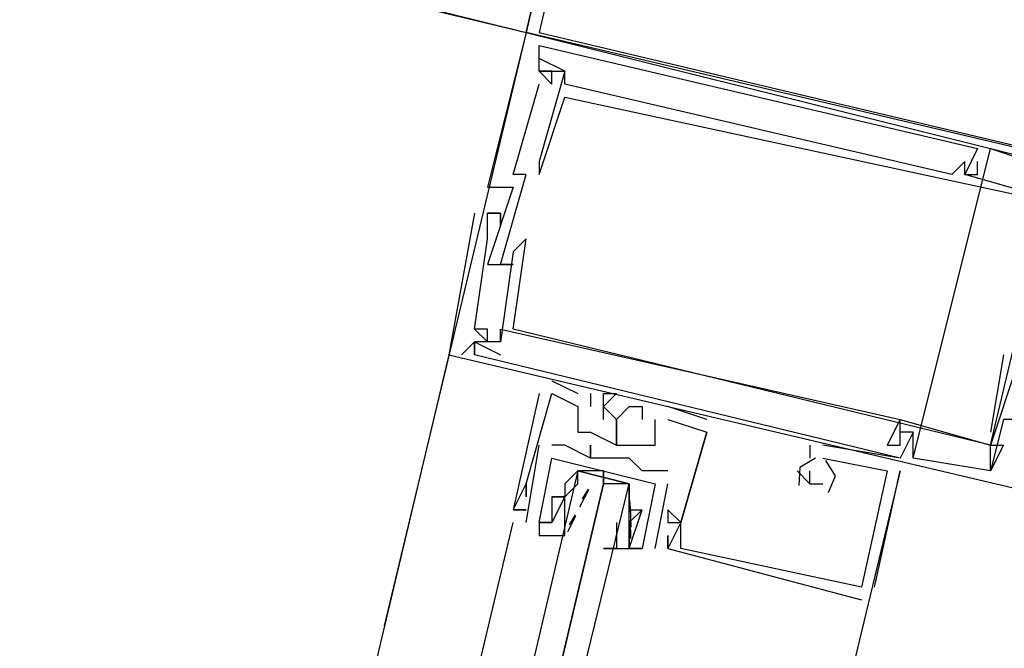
# Model space of a CAD drawing. Header units: feet. Extents: x -79 to 198, y -22 to 181.
# Tile 234 of 256: x 116.343 to 117.361, y 143.061 to 143.711. Entities that reach past the tile are written whole.
import ezdxf

# ---------------------------------------------------------------- set-up
doc = ezdxf.new("R2010")
doc.units = ezdxf.units.FT
doc.layers.add('A-LINEA', color=7, linetype='CONTINUOUS')

msp = doc.modelspace()

# ---------------------------------------------------------------- linework, layer by layer
at = {"layer": 'A-LINEA'}
for p, q in [((116.3733, 143.8178), (116.8667, 143.6978)), ((116.8667, 143.6978), (116.72, 143.0844)), ((116.8667, 143.6978), (116.8667, 143.6978)), ((116.8667, 143.6978), (116.8667, 143.6978)), ((116.8667, 143.6978), (116.8667, 143.6978)), ((116.8667, 143.6978), (116.8667, 143.6978)), ((116.8667, 143.6978), (116.8667, 143.6978)), ((116.8667, 143.6978), (116.8667, 143.6978)), ((116.88, 143.6844), (116.88, 143.6844)), ((116.88, 143.6844), (116.88, 143.6844)), ((116.88, 143.6844), (116.88, 143.6844)), ((116.88, 143.6711), (116.88, 143.6711)), ((116.88, 143.6711), (116.88, 143.6711)), ((116.88, 143.6711), (116.88, 143.6711)), ((116.88, 143.6578), (116.88, 143.6578)), ((116.88, 143.6578), (116.88, 143.6578)), ((116.88, 143.6578), (116.88, 143.6578)), ((116.88, 143.6578), (116.88, 143.6578)), ((116.88, 143.6578), (116.88, 143.6578)), ((116.88, 143.6578), (116.88, 143.6578)), ((116.88, 143.6578), (116.88, 143.6578)), ((116.88, 143.6578), (116.88, 143.6578)), ((116.88, 143.6578), (116.88, 143.6578)), ((116.8933, 143.6578), (116.8933, 143.6578)), ((116.8933, 143.6578), (116.8933, 143.6578)), ((116.8933, 143.6578), (116.8933, 143.6578)), ((116.9067, 143.6578), (116.9067, 143.6578)), ((116.9067, 143.6578), (116.9067, 143.6578)), ((116.9067, 143.6578), (116.9067, 143.6578)), ((116.9067, 143.6578), (116.9067, 143.6578)), ((116.9067, 143.6578), (116.9067, 143.6578)), ((116.9067, 143.6578), (116.9067, 143.6578)), ((116.88, 143.6444), (116.88, 143.6444)), ((116.88, 143.6444), (116.88, 143.6444)), ((116.88, 143.6444), (116.88, 143.6444)), ((116.8933, 143.6444), (116.8933, 143.6444)), ((116.8933, 143.6444), (116.8933, 143.6444)), ((116.8933, 143.6444), (116.8933, 143.6444)), ((116.9067, 143.6444), (116.9067, 143.6444)), ((116.9067, 143.6444), (116.9067, 143.6444)), ((116.9067, 143.6444), (116.9067, 143.6444)), ((116.9067, 143.6311), (116.9067, 143.6311)), ((116.9067, 143.6311), (116.9067, 143.6311)), ((116.9067, 143.6311), (116.9067, 143.6311)), ((117.2667, 143.2578), (117.3467, 143.5778)), ((117.2667, 143.2578), (117.3467, 143.5778)), ((117.2667, 143.2578), (117.3467, 143.5778)), ((117.3333, 143.5778), (117.3333, 143.5778)), ((117.3333, 143.5778), (117.3333, 143.5778)), ((117.3333, 143.5778), (117.3333, 143.5778)), ((117.3467, 143.5778), (117.3467, 143.5778)), ((117.3467, 143.5778), (117.3467, 143.5778)), ((117.3467, 143.5778), (117.3467, 143.5778)), ((116.88, 143.5644), (116.88, 143.5644)), ((116.88, 143.5644), (116.88, 143.5644)), ((116.88, 143.5644), (116.88, 143.5644)), ((117.32, 143.5644), (117.32, 143.5644)), ((117.32, 143.5644), (117.32, 143.5644)), ((117.32, 143.5644), (117.32, 143.5644)), ((117.32, 143.5644), (117.32, 143.5644)), ((117.32, 143.5644), (117.32, 143.5644)), ((117.32, 143.5644), (117.32, 143.5644)), ((117.3333, 143.5644), (117.3333, 143.5644)), ((117.3333, 143.5644), (117.3333, 143.5644)), ((117.3333, 143.5644), (117.3333, 143.5644)), ((117.3467, 143.5644), (117.3467, 143.5644)), ((117.3467, 143.5644), (117.3467, 143.5644)), ((117.3467, 143.5644), (117.3467, 143.5644)), ((116.8533, 143.5511), (116.8533, 143.5511)), ((116.8533, 143.5511), (116.8533, 143.5511)), ((116.8533, 143.5511), (116.8533, 143.5511)), ((116.8667, 143.5511), (116.8667, 143.5511)), ((116.8667, 143.5511), (116.8667, 143.5511)), ((116.8667, 143.5511), (116.8667, 143.5511)), ((116.88, 143.5511), (116.88, 143.5511)), ((116.88, 143.5511), (116.88, 143.5511)), ((116.88, 143.5511), (116.88, 143.5511)), ((117.3067, 143.5511), (117.3067, 143.5511)), ((117.3067, 143.5511), (117.3067, 143.5511)), ((117.3067, 143.5511), (117.3067, 143.5511)), ((117.32, 143.5511), (117.32, 143.5511)), ((117.32, 143.5511), (117.32, 143.5511)), ((117.32, 143.5511), (117.32, 143.5511)), ((117.32, 143.5511), (117.32, 143.5511)), ((117.32, 143.5511), (117.32, 143.5511)), ((117.32, 143.5511), (117.32, 143.5511)), ((117.32, 143.5511), (117.32, 143.5511)), ((117.32, 143.5511), (117.32, 143.5511)), ((117.32, 143.5511), (117.32, 143.5511)), ((117.3333, 143.5511), (117.3333, 143.5511)), ((117.3333, 143.5511), (117.3333, 143.5511)), ((117.3333, 143.5511), (117.3333, 143.5511)), ((116.8267, 143.5378), (116.8267, 143.5378)), ((116.8267, 143.5378), (116.8267, 143.5378)), ((116.8267, 143.5378), (116.8267, 143.5378)), ((116.8533, 143.5378), (116.8533, 143.5378)), ((116.8533, 143.5378), (116.8533, 143.5378)), ((116.8533, 143.5378), (116.8533, 143.5378)), ((116.8133, 143.5111), (116.8133, 143.5111)), ((116.8133, 143.5111), (116.8133, 143.5111)), ((116.8133, 143.5111), (116.8133, 143.5111)), ((116.8267, 143.5111), (116.8267, 143.5111)), ((116.8267, 143.5111), (116.8267, 143.5111)), ((116.8267, 143.5111), (116.8267, 143.5111)), ((116.8267, 143.5111), (116.8267, 143.5111)), ((116.8267, 143.5111), (116.8267, 143.5111)), ((116.8267, 143.5111), (116.8267, 143.5111)), ((116.84, 143.5111), (116.84, 143.5111)), ((116.84, 143.5111), (116.84, 143.5111)), ((116.84, 143.5111), (116.84, 143.5111)), ((116.84, 143.5111), (116.84, 143.5111)), ((116.84, 143.5111), (116.84, 143.5111)), ((116.84, 143.5111), (116.84, 143.5111)), ((116.84, 143.4978), (116.84, 143.4978)), ((116.84, 143.4978), (116.84, 143.4978)), ((116.84, 143.4978), (116.84, 143.4978)), ((116.8267, 143.4844), (116.8267, 143.4844)), ((116.8267, 143.4844), (116.8267, 143.4844)), ((116.8267, 143.4844), (116.8267, 143.4844)), ((116.8667, 143.4844), (116.8667, 143.4844)), ((116.8667, 143.4844), (116.8667, 143.4844)), ((116.8667, 143.4844), (116.8667, 143.4844)), ((116.8533, 143.4711), (116.8533, 143.4711)), ((116.8533, 143.4711), (116.8533, 143.4711)), ((116.8533, 143.4711), (116.8533, 143.4711)), ((116.8267, 143.4578), (116.8267, 143.4578)), ((116.8267, 143.4578), (116.8267, 143.4578)), ((116.8267, 143.4578), (116.8267, 143.4578)), ((116.84, 143.4578), (116.84, 143.4578)), ((116.84, 143.4578), (116.84, 143.4578)), ((116.84, 143.4578), (116.84, 143.4578)), ((116.8533, 143.4578), (116.8533, 143.4578)), ((116.8533, 143.4578), (116.8533, 143.4578)), ((116.8533, 143.4578), (116.8533, 143.4578)), ((116.8533, 143.4578), (116.8533, 143.4578)), ((116.8533, 143.4578), (116.8533, 143.4578)), ((116.8533, 143.4578), (116.8533, 143.4578)), ((116.8133, 143.3911), (116.8133, 143.3911)), ((116.8133, 143.3911), (116.8133, 143.3911)), ((116.8133, 143.3911), (116.8133, 143.3911)), ((116.8133, 143.3911), (116.8133, 143.3911)), ((116.8133, 143.3911), (116.8133, 143.3911)), ((116.8133, 143.3911), (116.8133, 143.3911)), ((116.8267, 143.3911), (116.8267, 143.3911)), ((116.8267, 143.3911), (116.8267, 143.3911)), ((116.8267, 143.3911), (116.8267, 143.3911)), ((116.84, 143.3911), (116.84, 143.3911)), ((116.84, 143.3911), (116.84, 143.3911)), ((116.84, 143.3911), (116.84, 143.3911)), ((116.8533, 143.3911), (116.8533, 143.3911)), ((116.8533, 143.3911), (116.8533, 143.3911)), ((116.8533, 143.3911), (116.8533, 143.3911)), ((116.8, 143.3644), (116.8133, 143.3778)), ((116.8, 143.3644), (116.8133, 143.3778)), ((116.8, 143.3644), (116.8133, 143.3778)), ((116.8133, 143.3778), (116.8133, 143.3778)), ((116.8133, 143.3778), (116.8133, 143.3778)), ((116.8133, 143.3778), (116.8133, 143.3778)), ((116.8133, 143.3778), (116.8133, 143.3778)), ((116.8133, 143.3778), (116.8133, 143.3778)), ((116.8133, 143.3778), (116.8133, 143.3778)), ((116.8133, 143.3778), (116.8133, 143.3778)), ((116.8133, 143.3778), (116.8133, 143.3778)), ((116.8133, 143.3778), (116.8133, 143.3778)), ((116.8267, 143.3778), (116.8267, 143.3778)), ((116.8267, 143.3778), (116.8267, 143.3778)), ((116.8267, 143.3778), (116.8267, 143.3778)), ((116.84, 143.3778), (116.84, 143.3778)), ((116.84, 143.3778), (116.84, 143.3778)), ((116.84, 143.3778), (116.84, 143.3778)), ((116.84, 143.3778), (116.84, 143.3778)), ((116.84, 143.3778), (116.84, 143.3778)), ((116.84, 143.3778), (116.84, 143.3778)), ((116.7867, 143.3644), (115.0533, 136.0711)), ((116.7867, 143.3644), (116.7867, 143.3644)), ((116.7867, 143.3644), (116.7867, 143.3644)), ((116.7867, 143.3644), (116.7867, 143.3644)), ((116.8, 143.3644), (116.8, 143.3644)), ((116.8, 143.3644), (116.8, 143.3644)), ((116.8, 143.3644), (116.8, 143.3644)), ((116.8133, 143.3644), (116.8133, 143.3644)), ((116.8133, 143.3644), (116.8133, 143.3644)), ((116.8133, 143.3644), (116.8133, 143.3644)), ((116.8133, 143.3644), (116.8133, 143.3644)), ((116.8133, 143.3644), (116.8133, 143.3644)), ((116.8133, 143.3644), (116.8133, 143.3644)), ((116.84, 143.3644), (116.84, 143.3644)), ((116.84, 143.3644), (116.84, 143.3644)), ((116.84, 143.3644), (116.84, 143.3644)), ((117.36, 143.3644), (117.3467, 143.2844)), ((117.36, 143.3644), (117.3467, 143.2844)), ((117.36, 143.3644), (117.3467, 143.2844)), ((117.36, 143.3644), (117.36, 143.3644)), ((117.36, 143.3644), (117.36, 143.3644)), ((117.36, 143.3644), (117.36, 143.3644)), ((116.8933, 143.3378), (116.8933, 143.3378)), ((116.8933, 143.3378), (116.8933, 143.3378)), ((116.8933, 143.3378), (116.8933, 143.3378)), ((116.88, 143.3244), (116.88, 143.3244)), ((116.88, 143.3244), (116.88, 143.3244)), ((116.88, 143.3244), (116.88, 143.3244)), ((116.8933, 143.3244), (116.8933, 143.3244)), ((116.8933, 143.3244), (116.8933, 143.3244)), ((116.8933, 143.3244), (116.8933, 143.3244)), ((116.8933, 143.3244), (116.8933, 143.3244)), ((116.8933, 143.3244), (116.8933, 143.3244)), ((116.8933, 143.3244), (116.8933, 143.3244)), ((116.92, 143.3244), (116.92, 143.3244)), ((116.92, 143.3244), (116.92, 143.3244)), ((116.92, 143.3244), (116.92, 143.3244)), ((116.9333, 143.3244), (116.9333, 143.3244)), ((116.9333, 143.3244), (116.9333, 143.3244)), ((116.9333, 143.3244), (116.9333, 143.3244)), ((116.9467, 143.3244), (116.9467, 143.3244)), ((116.9467, 143.3244), (116.9467, 143.3244)), ((116.9467, 143.3244), (116.9467, 143.3244)), ((116.96, 143.3244), (116.96, 143.3244)), ((116.96, 143.3244), (116.96, 143.3244)), ((116.96, 143.3244), (116.96, 143.3244)), ((116.92, 143.3111), (116.92, 143.3111)), ((116.92, 143.3111), (116.92, 143.3111)), ((116.92, 143.3111), (116.92, 143.3111)), ((116.9333, 143.3111), (116.9333, 143.3111)), ((116.9333, 143.3111), (116.9333, 143.3111)), ((116.9333, 143.3111), (116.9333, 143.3111)), ((116.9467, 143.3111), (116.9467, 143.3111)), ((116.9467, 143.3111), (116.9467, 143.3111)), ((116.9467, 143.3111), (116.9467, 143.3111)), ((116.9733, 143.3111), (116.9733, 143.3111)), ((116.9733, 143.3111), (116.9733, 143.3111)), ((116.9733, 143.3111), (116.9733, 143.3111)), ((116.9867, 143.3111), (116.9867, 143.3111)), ((116.9867, 143.3111), (116.9867, 143.3111)), ((116.9867, 143.3111), (116.9867, 143.3111)), ((117.0533, 143.2978), (117.0133, 143.3111)), ((117.0133, 143.3111), (117.0133, 143.3111)), ((117.0533, 143.2978), (117.0133, 143.3111)), ((117.0133, 143.3111), (117.0133, 143.3111)), ((117.0533, 143.2978), (117.0133, 143.3111)), ((117.0133, 143.3111), (117.0133, 143.3111)), ((116.9467, 143.2978), (116.9467, 143.2978)), ((116.9467, 143.2978), (116.9467, 143.2978)), ((116.9467, 143.2978), (116.9467, 143.2978)), ((116.96, 143.2978), (116.96, 143.2978)), ((116.96, 143.2978), (116.96, 143.2978)), ((116.96, 143.2978), (116.96, 143.2978)), ((116.9867, 143.2978), (116.9867, 143.2978)), ((116.9867, 143.2978), (116.9867, 143.2978)), ((116.9867, 143.2978), (116.9867, 143.2978)), ((117, 143.2844), (117, 143.2978)), ((117, 143.2978), (117, 143.2978)), ((117, 143.2978), (117, 143.2978)), ((117, 143.2844), (117, 143.2978)), ((117, 143.2978), (117, 143.2978)), ((117, 143.2978), (117, 143.2978)), ((117, 143.2844), (117, 143.2978)), ((117, 143.2978), (117, 143.2978)), ((117, 143.2978), (117, 143.2978)), ((117.0133, 143.2978), (117.0133, 143.2978)), ((117.0133, 143.2978), (117.0133, 143.2978)), ((117.0133, 143.2978), (117.0133, 143.2978)), ((117.0133, 143.2978), (117.0133, 143.2978)), ((117.0133, 143.2978), (117.0133, 143.2978)), ((117.0133, 143.2978), (117.0133, 143.2978)), ((117.0533, 143.2978), (117.0533, 143.2978)), ((117.0533, 143.2978), (117.0533, 143.2978)), ((117.0533, 143.2978), (117.0533, 143.2978)), ((117.2533, 143.2978), (117.3467, 143.2711)), ((117.2533, 143.2978), (117.2533, 143.2978)), ((117.2533, 143.2978), (117.2533, 143.2978)), ((117.2533, 143.2978), (117.3467, 143.2711)), ((117.2533, 143.2978), (117.2533, 143.2978)), ((117.2533, 143.2978), (117.2533, 143.2978)), ((117.2533, 143.2978), (117.3467, 143.2711)), ((117.2533, 143.2978), (117.2533, 143.2978)), ((117.2533, 143.2978), (117.2533, 143.2978)), ((117.36, 143.2978), (117.36, 143.2978)), ((117.36, 143.2978), (117.36, 143.2978)), ((117.36, 143.2978), (117.36, 143.2978)), ((116.92, 143.2844), (116.92, 143.2844)), ((116.92, 143.2844), (116.92, 143.2844)), ((116.92, 143.2844), (116.92, 143.2844)), ((116.9333, 143.2844), (116.9333, 143.2844)), ((116.9333, 143.2844), (116.9333, 143.2844)), ((116.9333, 143.2844), (116.9333, 143.2844)), ((116.96, 143.2844), (116.96, 143.2844)), ((116.96, 143.2844), (116.96, 143.2844)), ((116.96, 143.2844), (116.96, 143.2844)), ((117, 143.2844), (117, 143.2844)), ((117, 143.2844), (117, 143.2844)), ((117, 143.2844), (117, 143.2844)), ((117.0533, 143.2844), (117.0533, 143.2844)), ((117.0533, 143.2844), (117.0533, 143.2844)), ((117.0533, 143.2844), (117.0533, 143.2844)), ((117.0533, 143.2844), (117.0533, 143.2844)), ((117.0533, 143.2844), (117.0533, 143.2844)), ((117.0533, 143.2844), (117.0533, 143.2844)), ((117.2533, 143.2844), (117.2533, 143.2844)), ((117.2533, 143.2844), (117.2533, 143.2844)), ((117.2533, 143.2844), (117.2533, 143.2844)), ((117.2533, 143.2844), (117.2533, 143.2844)), ((117.2533, 143.2844), (117.2533, 143.2844)), ((117.2533, 143.2844), (117.2533, 143.2844)), ((117.2533, 143.2844), (117.2533, 143.2844)), ((117.2533, 143.2844), (117.2533, 143.2844)), ((117.2533, 143.2844), (117.2533, 143.2844)), ((117.2667, 143.2844), (117.2667, 143.2844)), ((117.2667, 143.2844), (117.2667, 143.2844)), ((117.2667, 143.2844), (117.2667, 143.2844)), ((117.2667, 143.2844), (117.2667, 143.2844)), ((117.2667, 143.2844), (117.2667, 143.2844)), ((117.2667, 143.2844), (117.2667, 143.2844)), ((117.3467, 143.2844), (117.3467, 143.2844)), ((117.3467, 143.2844), (117.3467, 143.2844)), ((117.3467, 143.2844), (117.3467, 143.2844)), ((116.8667, 143.1911), (116.88, 143.2711)), ((116.8667, 143.1911), (116.88, 143.2711)), ((116.88, 143.2711), (116.88, 143.2711)), ((116.88, 143.2711), (116.88, 143.2711)), ((116.8933, 143.2711), (116.8933, 143.2711)), ((116.8933, 143.2711), (116.8933, 143.2711)), ((116.9067, 143.2711), (116.9067, 143.2711)), ((116.9067, 143.2711), (116.9067, 143.2711)), ((116.9333, 143.2711), (116.9333, 143.2711)), ((116.9333, 143.2711), (116.9333, 143.2711)), ((116.96, 143.2711), (116.96, 143.2711)), ((116.96, 143.2711), (116.96, 143.2711)), ((116.96, 143.2711), (116.96, 143.2711)), ((116.96, 143.2711), (116.96, 143.2711)), ((116.96, 143.2711), (116.96, 143.2711)), ((116.96, 143.2711), (116.96, 143.2711)), ((116.9867, 143.2711), (116.9867, 143.2711)), ((116.9867, 143.2711), (116.9867, 143.2711)), ((116.9867, 143.2711), (116.9867, 143.2711)), ((117, 143.2711), (117, 143.2711)), ((117, 143.2711), (117, 143.2711)), ((117, 143.2711), (117, 143.2711)), ((117.16, 143.2711), (117.16, 143.2578)), ((117.16, 143.2711), (117.16, 143.2711)), ((117.16, 143.2711), (117.16, 143.2578)), ((117.16, 143.2711), (117.16, 143.2711)), ((117.16, 143.2711), (117.16, 143.2578)), ((117.16, 143.2711), (117.16, 143.2711)), ((117.2533, 143.2578), (117.1733, 143.2711)), ((117.1733, 143.2711), (117.1733, 143.2711)), ((117.2533, 143.2578), (117.1733, 143.2711)), ((117.1733, 143.2711), (117.1733, 143.2711)), ((117.2533, 143.2578), (117.1733, 143.2711)), ((117.1733, 143.2711), (117.1733, 143.2711)), ((117.24, 143.2711), (117.24, 143.2711)), ((117.24, 143.2711), (117.24, 143.2711)), ((117.24, 143.2711), (117.24, 143.2711)), ((117.2533, 143.2711), (117.2533, 143.2711)), ((117.2533, 143.2711), (117.2533, 143.2711)), ((117.2533, 143.2711), (117.2533, 143.2711)), ((117.3467, 143.2711), (117.3467, 143.2711)), ((117.3467, 143.2711), (117.3467, 143.2711)), ((117.3467, 143.2711), (117.3467, 143.2711)), ((117.3467, 143.2711), (117.3467, 143.2711)), ((117.3467, 143.2711), (117.3467, 143.2711)), ((117.3467, 143.2711), (117.3467, 143.2711)), ((117.3467, 143.2711), (117.3467, 143.2711)), ((117.3467, 143.2711), (117.3467, 143.2711)), ((117.3467, 143.2711), (117.3467, 143.2711)), ((117.36, 143.2711), (117.36, 143.2711)), ((117.36, 143.2711), (117.36, 143.2711)), ((117.36, 143.2711), (117.36, 143.2711)), ((116.9333, 143.2578), (116.9333, 143.2578)), ((116.9333, 143.2578), (116.9333, 143.2578)), ((116.9333, 143.2578), (116.9333, 143.2578)), ((116.9333, 143.2578), (116.9333, 143.2578)), ((116.96, 143.2578), (116.96, 143.2578)), ((116.96, 143.2578), (116.96, 143.2578)), ((116.9733, 143.2578), (116.9733, 143.2578)), ((116.9733, 143.2578), (116.9733, 143.2578)), ((117.16, 143.2578), (117.16, 143.2578)), ((117.16, 143.2578), (117.16, 143.2578)), ((117.16, 143.2578), (117.16, 143.2578)), ((117.1733, 143.2578), (117.1733, 143.2578)), ((117.1733, 143.2578), (117.1733, 143.2578)), ((117.1733, 143.2578), (117.1733, 143.2578)), ((117.2533, 143.2578), (117.2533, 143.2578)), ((117.2533, 143.2578), (117.2533, 143.2578)), ((117.2533, 143.2578), (117.2533, 143.2578)), ((117.2533, 143.2578), (117.2533, 143.2578)), ((117.2533, 143.2578), (117.2533, 143.2578)), ((117.2533, 143.2578), (117.2533, 143.2578)), ((117.2667, 143.2578), (117.2667, 143.2578)), ((117.2667, 143.2578), (117.2667, 143.2578)), ((117.2667, 143.2578), (117.2667, 143.2578)), ((116.9467, 143.2444), (116.9467, 143.2311)), ((116.9867, 143.2444), (116.9867, 143.2444)), ((116.9867, 143.2444), (116.9867, 143.2444)), ((117.0133, 143.2444), (117.0133, 143.2444)), ((117.0133, 143.2444), (117.0133, 143.2444)), ((117.1467, 143.2444), (117.1467, 143.2444)), ((117.1467, 143.2444), (117.1467, 143.2444)), ((117.1467, 143.2444), (117.1467, 143.2444)), ((117.16, 143.2444), (117.16, 143.2444)), ((117.16, 143.2444), (117.16, 143.2444)), ((117.16, 143.2444), (117.16, 143.2444)), ((117.2267, 143.1244), (117.2533, 143.2444)), ((117.2267, 143.1244), (117.2533, 143.2444)), ((117.2267, 143.1244), (117.2533, 143.2444)), ((117.24, 143.2444), (117.24, 143.2444)), ((117.24, 143.2444), (117.24, 143.2444)), ((117.24, 143.2444), (117.24, 143.2444)), ((117.24, 143.2444), (117.24, 143.2444)), ((117.24, 143.2444), (117.24, 143.2444)), ((117.24, 143.2444), (117.24, 143.2444)), ((117.2533, 143.2444), (117.2533, 143.2444)), ((117.2533, 143.2444), (117.2533, 143.2444)), ((117.2533, 143.2444), (117.2533, 143.2444)), ((117.3467, 143.2444), (117.3467, 143.2444)), ((117.3467, 143.2444), (117.3467, 143.2444)), ((117.3467, 143.2444), (117.3467, 143.2444)), ((117.3467, 143.2444), (117.3467, 143.2444)), ((117.3467, 143.2444), (117.3467, 143.2444)), ((117.3467, 143.2444), (117.3467, 143.2444)), ((117.3467, 143.2444), (117.3467, 143.2444)), ((117.3467, 143.2444), (117.3467, 143.2444)), ((117.3467, 143.2444), (117.3467, 143.2444)), ((116.8667, 143.2311), (116.8667, 143.2311)), ((116.8667, 143.2311), (116.8667, 143.2311)), ((116.8667, 143.2311), (116.8667, 143.2311)), ((116.8667, 143.2311), (116.8667, 143.2311)), ((116.8667, 143.2311), (116.8667, 143.2311)), ((116.8667, 143.2311), (116.8667, 143.2311)), ((116.9067, 143.2311), (116.9067, 143.2311)), ((116.9067, 143.2311), (116.9067, 143.2311)), ((116.9067, 143.2311), (116.9067, 143.2311)), ((116.9067, 143.2311), (116.9067, 143.2311)), ((116.92, 143.2311), (116.92, 143.2311)), ((117, 143.1644), (117.0133, 143.2311)), ((117, 143.2311), (117, 143.2311)), ((117, 143.1644), (117.0133, 143.2311)), ((117, 143.2311), (117, 143.2311)), ((117.0133, 143.2311), (117.0133, 143.2311)), ((117.0133, 143.2311), (117.0133, 143.2311)), ((117.16, 143.2311), (117.1733, 143.2311)), ((117.16, 143.2311), (117.16, 143.2311)), ((117.16, 143.2311), (117.16, 143.2311)), ((117.16, 143.2311), (117.1733, 143.2311)), ((117.16, 143.2311), (117.16, 143.2311)), ((117.16, 143.2311), (117.16, 143.2311)), ((117.16, 143.2311), (117.1733, 143.2311)), ((117.16, 143.2311), (117.16, 143.2311)), ((117.16, 143.2311), (117.16, 143.2311)), ((117.1733, 143.2311), (117.1733, 143.2311)), ((117.1733, 143.2311), (117.1733, 143.2311)), ((117.1733, 143.2311), (117.1733, 143.2311)), ((116.922, 143.2072), (116.9316, 143.2252)), ((116.9248, 143.2155), (116.9311, 143.2257)), ((116.8667, 143.2178), (116.8667, 143.2178)), ((116.8667, 143.2178), (116.8667, 143.2178)), ((116.8667, 143.2178), (116.8667, 143.2178)), ((116.8933, 143.2178), (116.8933, 143.2178)), ((116.8933, 143.2178), (116.8933, 143.2178)), ((116.8933, 143.2178), (116.8933, 143.2178)), ((116.8933, 143.2178), (116.8933, 143.2178)), ((116.9067, 143.2178), (116.9067, 143.2178)), ((116.9067, 143.2178), (116.9067, 143.2178)), ((116.9067, 143.2178), (116.9067, 143.2178)), ((116.9067, 143.2178), (116.9067, 143.2178)), ((116.96, 143.2178), (116.96, 143.2178)), ((116.9735, 143.2143), (116.9745, 143.2024)), ((116.8533, 143.2044), (116.8533, 143.2044)), ((116.8533, 143.2044), (116.8533, 143.2044)), ((116.8533, 143.2044), (116.8533, 143.2044)), ((116.8533, 143.2044), (116.8533, 143.2044)), ((116.8533, 143.2044), (116.8533, 143.2044)), ((116.8533, 143.2044), (116.8533, 143.2044)), ((116.8667, 143.2044), (116.8667, 143.2044)), ((116.8667, 143.2044), (116.8667, 143.2044)), ((116.8667, 143.2044), (116.8667, 143.2044)), ((116.9067, 143.2044), (116.9067, 143.2044)), ((116.9067, 143.1911), (116.9067, 143.2044)), ((116.9067, 143.2044), (116.9067, 143.2044)), ((116.9097, 143.1818), (116.9181, 143.1981)), ((116.9115, 143.1889), (116.9177, 143.199)), ((116.92, 143.2044), (116.92, 143.2044)), ((116.9733, 143.2044), (116.9733, 143.2044)), ((116.9733, 143.2044), (116.9733, 143.2044)), ((116.9742, 143.2068), (116.9748, 143.1863)), ((116.9867, 143.2044), (116.9867, 143.2044)), ((116.9867, 143.2044), (116.9867, 143.2044)), ((116.9867, 143.2044), (116.9867, 143.2044)), ((116.9867, 143.2044), (116.9867, 143.2044)), ((117.0133, 143.2044), (117.0133, 143.2044)), ((117.0133, 143.2044), (117.0133, 143.2044)), ((117.0133, 143.2044), (117.0133, 143.2044)), ((116.4667, 141.5644), (116.8533, 143.1911)), ((116.8667, 143.1911), (116.8667, 143.1911)), ((116.8667, 143.1911), (116.8667, 143.1911)), ((116.88, 143.1911), (116.8933, 143.1911)), ((116.88, 143.1911), (116.88, 143.1911)), ((116.88, 143.1911), (116.88, 143.1911)), ((116.88, 143.1911), (116.8933, 143.1911)), ((116.88, 143.1911), (116.88, 143.1911)), ((116.88, 143.1911), (116.88, 143.1911)), ((116.8933, 143.1911), (116.8933, 143.1911)), ((116.8933, 143.1911), (116.8933, 143.1911)), ((116.8933, 143.1911), (116.8933, 143.1911)), ((116.8933, 143.1911), (116.8933, 143.1911)), ((116.9067, 143.1911), (116.9067, 143.1911)), ((116.9067, 143.1911), (116.9067, 143.1911)), ((116.96, 143.1911), (116.96, 143.1778)), ((116.96, 143.1911), (116.96, 143.1911)), ((116.9733, 143.1911), (116.9733, 143.1911)), ((116.9733, 143.1911), (116.9733, 143.1911)), ((116.9735, 143.1876), (116.9745, 143.1757)), ((116.9741, 143.1929), (116.9744, 143.1746)), ((117.0133, 143.1911), (117.0133, 143.1911)), ((117.0133, 143.1911), (117.0133, 143.1911)), ((117.0133, 143.1911), (117.0133, 143.1911)), ((117.0267, 143.1911), (117.0267, 143.1911)), ((117.0267, 143.1911), (117.0267, 143.1911)), ((117.0267, 143.1911), (117.0267, 143.1911)), ((117.0267, 143.1911), (117.0267, 143.1911)), ((117.0267, 143.1911), (117.0267, 143.1911)), ((117.0267, 143.1911), (117.0267, 143.1911)), ((117.0267, 143.1911), (117.0267, 143.1911)), ((117.0267, 143.1911), (117.0267, 143.1911)), ((117.0267, 143.1911), (117.0267, 143.1911)), ((116.96, 143.1778), (116.96, 143.1778)), ((116.96, 143.1778), (116.96, 143.1778)), ((116.9733, 143.1778), (116.9733, 143.1778)), ((116.9733, 143.1778), (116.9733, 143.1778)), ((117.0133, 143.1778), (117.0133, 143.1778)), ((117.0133, 143.1778), (117.0133, 143.1778)), ((117.0133, 143.1778), (117.0133, 143.1778)), ((116.9733, 143.1644), (116.9733, 143.1644)), ((116.9733, 143.1644), (116.9733, 143.1644)), ((116.9733, 143.1644), (116.9733, 143.1644)), ((116.9733, 143.1644), (116.9733, 143.1644)), ((116.9867, 143.1644), (116.9867, 143.1644)), ((116.9867, 143.1644), (116.9867, 143.1644)), ((116.9867, 143.1644), (116.9867, 143.1644)), ((116.9867, 143.1644), (116.9867, 143.1644)), ((117, 143.1644), (117, 143.1644)), ((117, 143.1644), (117, 143.1644)), ((117.0133, 143.1644), (117.0133, 143.1644)), ((117.0133, 143.1644), (117.0133, 143.1644)), ((117.0133, 143.1644), (117.0133, 143.1644)), ((117.0133, 143.1644), (117.0133, 143.1644)), ((117.0133, 143.1644), (117.0133, 143.1644)), ((117.0133, 143.1644), (117.0133, 143.1644)), ((117.0267, 143.1644), (117.0267, 143.1644)), ((117.0267, 143.1644), (117.0267, 143.1644)), ((117.0267, 143.1644), (117.0267, 143.1644)), ((117.2133, 143.1244), (117.2133, 143.1244)), ((117.2133, 143.1244), (117.2133, 143.1244)), ((117.2133, 143.1244), (117.2133, 143.1244)), ((117.2133, 143.1244), (117.2133, 143.1244)), ((117.2133, 143.1244), (117.2133, 143.1244)), ((117.2133, 143.1244), (117.2133, 143.1244)), ((117.2267, 143.1244), (117.2267, 143.1244)), ((117.2267, 143.1244), (117.2267, 143.1244)), ((117.2267, 143.1244), (117.2267, 143.1244)), ((117.2133, 143.1111), (117.2133, 143.1111)), ((117.2133, 143.1111), (117.2133, 143.1111)), ((117.2133, 143.1111), (117.2133, 143.1111))]:
    msp.add_line(p, q, dxfattribs=at)
for points in [[(116.8667, 143.6978), (117.6667, 143.4978), (117.8667, 144.3111), (117.0533, 144.5111), (116.8667, 143.6978)], [(116.88, 143.6978), (117.6667, 143.5111), (117.8533, 144.3111), (117.0667, 144.4978), (116.88, 143.6978)], [(116.7333, 143.7644), (116.64, 143.7911), (116.64, 143.7778), (116.7067, 143.7511), (116.7067, 143.7378), (116.8667, 143.6978), (117.0267, 144.3778), (117.0133, 144.3778), (117.0133, 144.3644)], [(116.7333, 143.7644), (116.64, 143.7911), (116.64, 143.7778), (116.7067, 143.7511), (116.7067, 143.7378), (116.8667, 143.6978), (117.0267, 144.3778), (117.0133, 144.3778), (117.0133, 144.3644)], [(116.7333, 143.7644), (116.64, 143.7911), (116.64, 143.7778), (116.7067, 143.7511), (116.7067, 143.7378), (116.8667, 143.6978), (117.0267, 144.3778), (117.0133, 144.3778), (117.0133, 144.3644)], [(117.5467, 143.5244), (117.5467, 143.5378), (116.8667, 143.6978), (116.8267, 143.5378), (116.8533, 143.5378), (116.8267, 143.4578), (116.8533, 143.4578), (116.84, 143.4578)], [(117.5467, 143.5244), (117.5467, 143.5378), (116.8667, 143.6978), (116.8267, 143.5378), (116.8533, 143.5378), (116.8267, 143.4578), (116.8533, 143.4578), (116.84, 143.4578)], [(117.5467, 143.5244), (117.5467, 143.5378), (116.8667, 143.6978), (116.8267, 143.5378), (116.8533, 143.5378), (116.8267, 143.4578), (116.8533, 143.4578), (116.84, 143.4578)], [(116.88, 143.6578), (116.8933, 143.6444), (116.8933, 143.6578), (116.88, 143.6578), (116.88, 143.6844), (117.3333, 143.5778), (117.32, 143.5511), (117.3333, 143.5511), (117.3333, 143.5644)], [(116.88, 143.6578), (116.8933, 143.6444), (116.8933, 143.6578), (116.88, 143.6578), (116.88, 143.6844), (117.3333, 143.5778), (117.32, 143.5511), (117.3333, 143.5511), (117.3333, 143.5644)], [(116.88, 143.6578), (116.8933, 143.6444), (116.8933, 143.6578), (116.88, 143.6578), (116.88, 143.6844), (117.3333, 143.5778), (117.32, 143.5511), (117.3333, 143.5511), (117.3333, 143.5644)], [(117.32, 143.5511), (117.32, 143.5644), (117.3067, 143.5511), (116.9067, 143.6444), (116.9067, 143.6578), (116.88, 143.6711)], [(117.32, 143.5511), (117.32, 143.5644), (117.3067, 143.5511), (116.9067, 143.6444), (116.9067, 143.6578), (116.88, 143.6711)], [(117.32, 143.5511), (117.32, 143.5644), (117.3067, 143.5511), (116.9067, 143.6444), (116.9067, 143.6578), (116.88, 143.6711)], [(116.88, 143.6578), (116.9067, 143.6578), (116.88, 143.5644), (116.88, 143.5511), (116.9067, 143.6311), (117.4, 143.5244), (117.3867, 143.4311), (117.3867, 143.4311), (117.4, 143.4311)], [(116.88, 143.6578), (116.9067, 143.6578), (116.88, 143.5644), (116.88, 143.5511), (116.9067, 143.6311), (117.4, 143.5244), (117.3867, 143.4311), (117.3867, 143.4311), (117.4, 143.4311)], [(116.88, 143.6578), (116.9067, 143.6578), (116.88, 143.5644), (116.88, 143.5511), (116.9067, 143.6311), (117.4, 143.5244), (117.3867, 143.4311), (117.3867, 143.4311), (117.4, 143.4311)], [(116.84, 143.4578), (116.8667, 143.5511), (116.8533, 143.5511), (116.88, 143.6444)], [(116.84, 143.4578), (116.8667, 143.5511), (116.8533, 143.5511), (116.88, 143.6444)], [(116.84, 143.4578), (116.8667, 143.5511), (116.8533, 143.5511), (116.88, 143.6444)], [(117.3467, 143.5778), (117.4267, 143.5511), (117.3733, 143.3378)], [(117.3467, 143.5778), (117.4267, 143.5511), (117.3733, 143.3378)], [(117.3467, 143.5778), (117.4267, 143.5511), (117.3733, 143.3378)], [(117.3067, 143.5511), (117.32, 143.5644), (117.32, 143.5644), (117.32, 143.5644)], [(117.3067, 143.5511), (117.32, 143.5644), (117.32, 143.5644), (117.32, 143.5644)], [(117.3067, 143.5511), (117.32, 143.5644), (117.32, 143.5644), (117.32, 143.5644)], [(117.4133, 143.5511), (117.4133, 143.5244), (117.32, 143.5511), (117.32, 143.5644)], [(117.4133, 143.5511), (117.4133, 143.5244), (117.32, 143.5511), (117.32, 143.5644)], [(117.4133, 143.5511), (117.4133, 143.5244), (117.32, 143.5511), (117.32, 143.5644)], [(117.3733, 143.3644), (117.3733, 143.3644), (117.3733, 143.3511), (117.3467, 143.2711), (117.36, 143.2711), (117.3467, 143.2444), (117.3467, 143.2711), (117.4133, 143.5511)], [(117.3733, 143.3644), (117.3733, 143.3644), (117.3733, 143.3511), (117.3467, 143.2711), (117.36, 143.2711), (117.3467, 143.2444), (117.3467, 143.2711), (117.4133, 143.5511)], [(117.3733, 143.3644), (117.3733, 143.3644), (117.3733, 143.3511), (117.3467, 143.2711), (117.36, 143.2711), (117.3467, 143.2444), (117.3467, 143.2711), (117.4133, 143.5511)], [(116.8133, 143.5111), (116.7867, 143.3644), (117.4667, 143.2044)], [(116.8133, 143.5111), (116.7867, 143.3644), (117.4667, 143.2044)], [(116.8133, 143.5111), (116.7867, 143.3644), (117.4667, 143.2044)], [(116.8133, 143.3911), (116.8267, 143.3778), (116.8267, 143.3911), (116.8133, 143.3911), (116.8267, 143.4844), (116.8267, 143.5111), (116.84, 143.5111), (116.84, 143.4978), (116.84, 143.5111), (116.8267, 143.5111)], [(116.8133, 143.3911), (116.8267, 143.3778), (116.8267, 143.3911), (116.8133, 143.3911), (116.8267, 143.4844), (116.8267, 143.5111), (116.84, 143.5111), (116.84, 143.4978), (116.84, 143.5111), (116.8267, 143.5111)], [(116.8133, 143.3911), (116.8267, 143.3778), (116.8267, 143.3911), (116.8133, 143.3911), (116.8267, 143.4844), (116.8267, 143.5111), (116.84, 143.5111), (116.84, 143.4978), (116.84, 143.5111), (116.8267, 143.5111)], [(117.3467, 143.2711), (116.8533, 143.3911), (116.8667, 143.4844), (116.8533, 143.4711), (116.84, 143.3778), (116.8133, 143.3778), (116.8133, 143.3644), (116.8133, 143.3778), (116.84, 143.3644)], [(117.3467, 143.2711), (116.8533, 143.3911), (116.8667, 143.4844), (116.8533, 143.4711), (116.84, 143.3778), (116.8133, 143.3778), (116.8133, 143.3644), (116.8133, 143.3778), (116.84, 143.3644)], [(117.3467, 143.2711), (116.8533, 143.3911), (116.8667, 143.4844), (116.8533, 143.4711), (116.84, 143.3778), (116.8133, 143.3778), (116.8133, 143.3644), (116.8133, 143.3778), (116.84, 143.3644)], [(116.84, 143.3778), (116.84, 143.3911), (117.2533, 143.2978), (117.24, 143.2711), (117.2533, 143.2711), (117.2533, 143.2844), (117.2533, 143.2978)], [(116.84, 143.3778), (116.84, 143.3911), (117.2533, 143.2978), (117.24, 143.2711), (117.2533, 143.2711), (117.2533, 143.2844), (117.2533, 143.2978)], [(116.84, 143.3778), (116.84, 143.3911), (117.2533, 143.2978), (117.24, 143.2711), (117.2533, 143.2711), (117.2533, 143.2844), (117.2533, 143.2978)], [(117.2667, 143.2844), (117.2533, 143.2578), (116.8133, 143.3644)], [(117.2667, 143.2844), (117.2533, 143.2578), (116.8133, 143.3644)], [(117.2667, 143.2844), (117.2533, 143.2578), (116.8133, 143.3644)], [(116.8933, 143.3378), (116.92, 143.3244), (116.92, 143.3244)], [(116.8933, 143.3378), (116.92, 143.3244), (116.92, 143.3244)], [(116.8933, 143.3378), (116.92, 143.3244), (116.92, 143.3244)], [(116.88, 143.3244), (116.8533, 143.2044), (116.8667, 143.2044), (116.8533, 143.2044), (116.8667, 143.2311), (116.8667, 143.2178), (116.8667, 143.2311), (116.8933, 143.3244), (116.92, 143.3111), (116.92, 143.2844), (116.9333, 143.2844), (116.96, 143.2711), (116.96, 143.2844), (116.96, 143.2711), (116.9867, 143.2711), (117, 143.2711), (117, 143.2978)], [(116.88, 143.3244), (116.8533, 143.2044), (116.8667, 143.2044), (116.8533, 143.2044), (116.8667, 143.2311), (116.8667, 143.2178), (116.8667, 143.2311), (116.8933, 143.3244), (116.92, 143.3111), (116.92, 143.2844), (116.9333, 143.2844), (116.96, 143.2711), (116.96, 143.2844), (116.96, 143.2711), (116.9867, 143.2711), (117, 143.2711), (117, 143.2978)], [(116.88, 143.3244), (116.8533, 143.2044), (116.8667, 143.2044), (116.8533, 143.2044), (116.8667, 143.2311), (116.8667, 143.2178), (116.8667, 143.2311), (116.8933, 143.3244), (116.92, 143.3111), (116.92, 143.2844), (116.9333, 143.2844), (116.96, 143.2711), (116.96, 143.2844), (116.96, 143.2711), (116.9867, 143.2711), (117, 143.2711), (117, 143.2978)], [(116.9333, 143.3244), (116.9333, 143.3111), (116.9333, 143.3111)], [(116.9333, 143.3244), (116.9333, 143.3111), (116.9333, 143.3111)], [(116.9333, 143.3244), (116.9333, 143.3111), (116.9333, 143.3111)], [(116.9467, 143.2978), (116.9467, 143.3244), (116.96, 143.3244), (116.9467, 143.3111), (116.96, 143.2978), (116.96, 143.2978), (116.9733, 143.3111), (116.9867, 143.3111), (116.9867, 143.2978), (116.9867, 143.2978)], [(116.9467, 143.2978), (116.9467, 143.3244), (116.96, 143.3244), (116.9467, 143.3111), (116.96, 143.2978), (116.96, 143.2978), (116.9733, 143.3111), (116.9867, 143.3111), (116.9867, 143.2978), (116.9867, 143.2978)], [(116.9467, 143.2978), (116.9467, 143.3244), (116.96, 143.3244), (116.9467, 143.3111), (116.96, 143.2978), (116.96, 143.2978), (116.9733, 143.3111), (116.9867, 143.3111), (116.9867, 143.2978), (116.9867, 143.2978)], [(116.96, 143.2844), (116.96, 143.2978), (116.96, 143.2844), (116.96, 143.2978), (116.96, 143.2844), (116.96, 143.2978)], [(116.96, 143.2844), (116.96, 143.2978), (116.96, 143.2844), (116.96, 143.2978), (116.96, 143.2844), (116.96, 143.2978)], [(116.96, 143.2844), (116.96, 143.2978), (116.96, 143.2844), (116.96, 143.2978), (116.96, 143.2844), (116.96, 143.2978)], [(117.0133, 143.2978), (117.0533, 143.2844), (117.0267, 143.1911), (117.0133, 143.2044), (117.0133, 143.1911), (117.0267, 143.1911), (117.0133, 143.1644), (117.0133, 143.1778), (117.0133, 143.1644), (117.2133, 143.1111)], [(117.0133, 143.2978), (117.0533, 143.2844), (117.0267, 143.1911), (117.0133, 143.2044), (117.0133, 143.1911), (117.0267, 143.1911), (117.0133, 143.1644), (117.0133, 143.1778), (117.0133, 143.1644), (117.2133, 143.1111)], [(117.0133, 143.2978), (117.0533, 143.2844), (117.0267, 143.1911), (117.0133, 143.2044), (117.0133, 143.1911), (117.0267, 143.1911), (117.0133, 143.1644), (117.0133, 143.1778), (117.0133, 143.1644), (117.2133, 143.1111)], [(117.3733, 143.2978), (117.36, 143.2978), (117.3467, 143.2444), (117.2667, 143.2578), (117.2667, 143.2844), (117.2533, 143.2844)], [(117.3733, 143.2978), (117.36, 143.2978), (117.3467, 143.2444), (117.2667, 143.2578), (117.2667, 143.2844), (117.2533, 143.2844)], [(117.3733, 143.2978), (117.36, 143.2978), (117.3467, 143.2444), (117.2667, 143.2578), (117.2667, 143.2844), (117.2533, 143.2844)], [(117.1733, 143.2578), (117.24, 143.2444), (117.2133, 143.1244), (117.0267, 143.1644), (117.0267, 143.1911), (117.0267, 143.1911), (117.0533, 143.2844), (117.0533, 143.2844)], [(117.1733, 143.2578), (117.24, 143.2444), (117.2133, 143.1244), (117.0267, 143.1644), (117.0267, 143.1911), (117.0267, 143.1911), (117.0533, 143.2844), (117.0533, 143.2844)], [(117.1733, 143.2578), (117.24, 143.2444), (117.2133, 143.1244), (117.0267, 143.1644), (117.0267, 143.1911), (117.0267, 143.1911), (117.0533, 143.2844), (117.0533, 143.2844)], [(117.0133, 143.2444), (116.9867, 143.2444), (116.9733, 143.2578), (116.96, 143.2578), (116.9333, 143.2578), (116.9333, 143.2711), (116.9333, 143.2578), (116.9067, 143.2711), (116.8933, 143.2711)], [(117.0133, 143.2444), (116.9867, 143.2444), (116.9733, 143.2578), (116.96, 143.2578), (116.9333, 143.2578), (116.9333, 143.2711), (116.9333, 143.2578), (116.9067, 143.2711), (116.8933, 143.2711)], [(116.8933, 143.2178), (116.8933, 143.1911), (116.88, 143.1911), (116.8933, 143.2578)], [(116.8933, 143.2178), (116.8933, 143.1911), (116.88, 143.1911), (116.8933, 143.2578)], [(116.8933, 143.2578), (117, 143.2311), (116.9867, 143.1644), (116.9733, 143.1644), (116.9867, 143.2044)], [(116.8933, 143.2578), (117, 143.2311), (116.9867, 143.1644), (116.9733, 143.1644), (116.9867, 143.2044)], [(117.1657, 143.2578), (117.1495, 143.2481), (117.1485, 143.2293)], [(117.1657, 143.2578), (117.1495, 143.2481), (117.1485, 143.2293)], [(117.1657, 143.2578), (117.1495, 143.2481), (117.1485, 143.2293)], [(117.1791, 143.2221), (117.1866, 143.2393), (117.1765, 143.2552)], [(117.1791, 143.2221), (117.1866, 143.2393), (117.1765, 143.2552)], [(117.1791, 143.2221), (117.1866, 143.2393), (117.1765, 143.2552)], [(117.2533, 143.2444), (116.8267, 141.4711), (116.44, 139.8044)], [(116.56, 141.5378), (116.9733, 143.2311), (116.96, 143.2311), (116.9467, 143.2311), (116.5467, 141.5378), (116.9467, 143.2311), (116.9467, 143.2444), (116.9333, 143.2444), (116.92, 143.2444), (116.52, 141.5378)], [(116.96, 143.1778), (116.96, 143.1644), (116.9467, 143.1644), (116.9733, 143.1644), (116.9867, 143.1644), (116.9733, 143.1644), (116.9733, 143.1778), (116.9733, 143.1911), (116.9733, 143.2044), (116.9733, 143.2311), (116.92, 143.2444), (116.9067, 143.2311), (116.9067, 143.2178), (116.8933, 143.1911), (116.88, 143.1911), (116.88, 143.1778), (116.9067, 143.1778), (116.9067, 143.1911)], [(116.9067, 143.2178), (116.92, 143.2311), (116.92, 143.2444), (116.9733, 143.2311), (116.9733, 143.2178), (116.9733, 143.2044)], [(117.1467, 143.2444), (117.16, 143.2311), (117.16, 143.2444), (117.16, 143.2444)], [(117.1467, 143.2444), (117.16, 143.2311), (117.16, 143.2444), (117.16, 143.2444)], [(117.1467, 143.2444), (117.16, 143.2311), (117.16, 143.2444), (117.16, 143.2444)], [(116.9067, 143.2044), (116.9067, 143.2178), (116.8933, 143.2178), (116.9067, 143.2178)], [(116.9067, 143.2044), (116.9067, 143.2178), (116.8933, 143.2178), (116.9067, 143.2178)], [(116.9733, 143.2044), (116.9867, 143.2044), (116.9733, 143.1911)], [(116.9733, 143.2044), (116.9867, 143.2044), (116.9733, 143.1911)], [(116.9733, 143.1778), (116.9733, 143.1644), (116.9867, 143.1644)], [(116.9733, 143.1778), (116.9733, 143.1644), (116.9867, 143.1644)]]:
    msp.add_lwpolyline(points, dxfattribs=at)

doc.saveas('drawing.dxf')
